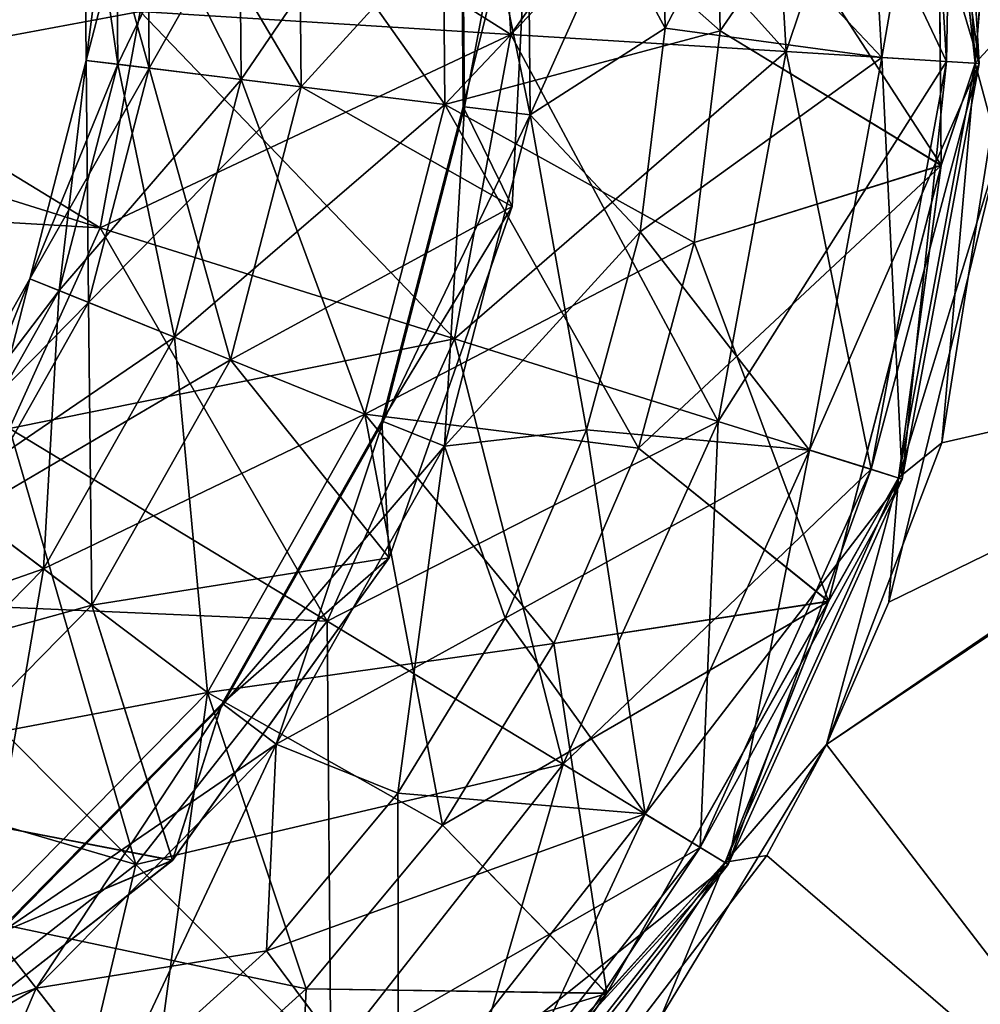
# Model space of a CAD drawing. Header units: millimetres. Extents: x -84 to 84, y -375 to 274.
# Tile 84 of 108: x 63.86 to 67.35, y 49.46 to 53.04. Entities that reach past the tile are written whole.
import ezdxf

# ---------------------------------------------------------------- set-up
doc = ezdxf.new("R2010")
doc.units = ezdxf.units.MM
doc.header["$LTSCALE"] = 148.96817
for name, color, linetype in [('106', 7, 'CONTINUOUS'), ('107', 7, 'CONTINUOUS'), ('108', 7, 'CONTINUOUS'), ('109', 7, 'CONTINUOUS'), ('110', 7, 'CONTINUOUS'), ('123', 7, 'CONTINUOUS'), ('124', 7, 'CONTINUOUS'), ('125', 7, 'CONTINUOUS'), ('126', 7, 'CONTINUOUS'), ('127', 7, 'CONTINUOUS'), ('82', 7, 'CONTINUOUS'), ('86', 7, 'CONTINUOUS')]:
    doc.layers.add(name, color=color, linetype=linetype)

msp = doc.modelspace()

# ---------------------------------------------------------------- linework, layer by layer
at = {"layer": '106', "color": 7, "linetype": 'CONTINUOUS', "true_color": 0xa2afbf}
for points in [[(67.1957, 54.1439, -3.7355), (67.2102, 52.5092, -3.7355), (66.3911, 53.7695, -4.1441), (67.1957, 54.1439, -3.7355)], [(66.3911, 53.7695, -4.1441), (67.2102, 52.5092, -3.7355), (66.4071, 52.9963, -4.1441), (66.3911, 53.7695, -4.1441)], [(66.4071, 52.9963, -4.1441), (67.2102, 52.5092, -3.7355), (66.3129, 52.2287, -4.1441), (66.4071, 52.9963, -4.1441)], [(67.2102, 52.5092, -3.7355), (66.8011, 50.9263, -3.7355), (66.3129, 52.2287, -4.1441), (67.2102, 52.5092, -3.7355)], [(66.3129, 52.2287, -4.1441), (66.8011, 50.9263, -3.7355), (66.1103, 51.4824, -4.1441), (66.3129, 52.2287, -4.1441)], [(66.1103, 51.4824, -4.1441), (66.8011, 50.9263, -3.7355), (65.8037, 50.7725, -4.1441), (66.1103, 51.4824, -4.1441)], [(66.8011, 50.9263, -3.7355), (65.9962, 49.5031, -3.7355), (65.8037, 50.7725, -4.1441), (66.8011, 50.9263, -3.7355)], [(65.8037, 50.7725, -4.1441), (65.9962, 49.5031, -3.7355), (65.3991, 50.1135, -4.1441), (65.8037, 50.7725, -4.1441)], [(65.3991, 50.1135, -4.1441), (65.9962, 49.5031, -3.7355), (64.9048, 49.5187, -4.1441), (65.3991, 50.1135, -4.1441)], [(64.9048, 49.5187, -4.1441), (64.8503, 48.3367, -3.7355), (64.331, 49.0004, -4.1441), (64.9048, 49.5187, -4.1441)], [(65.9962, 49.5031, -3.7355), (64.8503, 48.3367, -3.7355), (64.9048, 49.5187, -4.1441), (65.9962, 49.5031, -3.7355)]]:
    msp.add_3dface(points, dxfattribs=at)
at = {"layer": '107', "color": 7, "linetype": 'CONTINUOUS', "true_color": 0xa2afbf}
for points in [[(67.3331, 52.8794, -3.5608), (67.1957, 54.1439, -3.7355), (67.2427, 54.4078, -3.5608), (67.3331, 52.8794, -3.5608)], [(67.4201, 53.9549, -3.4293), (67.3331, 52.8794, -3.5608), (67.2427, 54.4078, -3.5608), (67.4201, 53.9549, -3.4293)], [(67.2102, 52.5092, -3.7355), (67.1957, 54.1439, -3.7355), (67.3331, 52.8794, -3.5608), (67.2102, 52.5092, -3.7355)], [(67.4201, 53.9549, -3.4293), (67.419, 52.56, -3.4273), (67.3331, 52.8794, -3.5608), (67.4201, 53.9549, -3.4293)], [(67.419, 52.56, -3.4273), (67.0551, 51.3737, -3.5608), (67.3331, 52.8794, -3.5608), (67.419, 52.56, -3.4273)], [(67.0551, 51.3737, -3.5608), (67.2102, 52.5092, -3.7355), (67.3331, 52.8794, -3.5608), (67.0551, 51.3737, -3.5608)], [(67.419, 52.56, -3.4273), (67.0199, 50.9223, -3.4242), (67.0551, 51.3737, -3.5608), (67.419, 52.56, -3.4273)], [(66.8011, 50.9263, -3.7355), (67.2102, 52.5092, -3.7355), (67.0551, 51.3737, -3.5608), (66.8011, 50.9263, -3.7355)], [(66.7935, 50.4064, -3.4232), (66.4249, 49.9784, -3.5608), (67.0551, 51.3737, -3.5608), (66.7935, 50.4064, -3.4232)], [(66.4249, 49.9784, -3.5608), (66.8011, 50.9263, -3.7355), (67.0551, 51.3737, -3.5608), (66.4249, 49.9784, -3.5608)], [(67.0199, 50.9223, -3.4242), (66.7935, 50.4064, -3.4232), (67.0551, 51.3737, -3.5608), (67.0199, 50.9223, -3.4242)], [(65.9962, 49.5031, -3.7355), (66.8011, 50.9263, -3.7355), (66.4249, 49.9784, -3.5608), (65.9962, 49.5031, -3.7355)], [(66.7935, 50.4064, -3.4232), (66.1914, 49.4165, -3.4211), (66.4249, 49.9784, -3.5608), (66.7935, 50.4064, -3.4232)], [(66.1914, 49.4165, -3.4211), (65.479, 48.7744, -3.5608), (66.4249, 49.9784, -3.5608), (66.1914, 49.4165, -3.4211)], [(65.479, 48.7744, -3.5608), (65.9962, 49.5031, -3.7355), (66.4249, 49.9784, -3.5608), (65.479, 48.7744, -3.5608)], [(64.8503, 48.3367, -3.7355), (65.9962, 49.5031, -3.7355), (65.479, 48.7744, -3.5608), (64.8503, 48.3367, -3.7355)]]:
    msp.add_3dface(points, dxfattribs=at)
at = {"layer": '108', "color": 7, "linetype": 'CONTINUOUS', "true_color": 0xa2afbf}
for points in [[(66.9947, 52.9003, -16.0597), (67.2566, 54.4103, -17.761), (66.9091, 54.3471, -16.0597), (66.9947, 52.9003, -16.0597)], [(67.3472, 52.8785, -17.761), (67.2566, 54.4103, -17.761), (66.9947, 52.9003, -16.0597), (67.3472, 52.8785, -17.761)], [(67.3472, 52.8785, -17.761), (67.1395, 54.389, -19.4944), (67.2566, 54.4103, -17.761), (67.3472, 52.8785, -17.761)], [(67.2284, 52.8859, -19.4944), (66.5667, 54.2849, -21.1315), (67.1395, 54.389, -19.4944), (67.2284, 52.8859, -19.4944)], [(67.2284, 52.8859, -19.4944), (67.1395, 54.389, -19.4944), (67.3472, 52.8785, -17.761), (67.2284, 52.8859, -19.4944)], [(66.2074, 53.0065, -14.5268), (66.9091, 54.3471, -16.0597), (66.192, 53.7511, -14.5268), (66.2074, 53.0065, -14.5268)], [(66.9947, 52.9003, -16.0597), (66.9091, 54.3471, -16.0597), (66.2074, 53.0065, -14.5268), (66.9947, 52.9003, -16.0597)], [(66.6473, 52.9218, -21.1315), (65.5805, 54.1055, -22.5508), (66.5667, 54.2849, -21.1315), (66.6473, 52.9218, -21.1315)], [(66.6473, 52.9218, -21.1315), (66.5667, 54.2849, -21.1315), (67.2284, 52.8859, -19.4944), (66.6473, 52.9218, -21.1315)], [(65.6469, 52.9837, -22.5508), (64.2542, 53.8643, -23.647), (65.5805, 54.1055, -22.5508), (65.6469, 52.9837, -22.5508)], [(65.6469, 52.9837, -22.5508), (65.5805, 54.1055, -22.5508), (66.6473, 52.9218, -21.1315), (65.6469, 52.9837, -22.5508)], [(64.3013, 53.0669, -23.647), (64.2542, 53.8643, -23.647), (65.6469, 52.9837, -22.5508), (64.3013, 53.0669, -23.647)], [(62.6352, 52.7576, -24.3389), (62.7105, 53.1652, -24.3389), (64.1563, 52.2813, -23.647), (62.6352, 52.7576, -24.3389)], [(64.1563, 52.2813, -23.647), (62.7105, 53.1652, -24.3389), (64.3013, 53.0669, -23.647), (64.1563, 52.2813, -23.647)], [(64.1563, 52.2813, -23.647), (64.3013, 53.0669, -23.647), (65.4428, 51.8785, -22.5508), (64.1563, 52.2813, -23.647)], [(65.4428, 51.8785, -22.5508), (64.3013, 53.0669, -23.647), (65.6469, 52.9837, -22.5508), (65.4428, 51.8785, -22.5508)], [(66.1166, 52.2672, -14.5268), (66.9947, 52.9003, -16.0597), (66.2074, 53.0065, -14.5268), (66.1166, 52.2672, -14.5268)], [(65.4428, 51.8785, -22.5508), (65.6469, 52.9837, -22.5508), (66.3994, 51.5791, -21.1315), (65.4428, 51.8785, -22.5508)], [(66.3994, 51.5791, -21.1315), (65.6469, 52.9837, -22.5508), (66.6473, 52.9218, -21.1315), (66.3994, 51.5791, -21.1315)], [(66.7315, 51.4751, -16.0597), (66.9947, 52.9003, -16.0597), (66.1166, 52.2672, -14.5268), (66.7315, 51.4751, -16.0597)], [(66.3994, 51.5791, -21.1315), (66.6473, 52.9218, -21.1315), (66.955, 51.4051, -19.4944), (66.3994, 51.5791, -21.1315)], [(66.955, 51.4051, -19.4944), (66.6473, 52.9218, -21.1315), (67.2284, 52.8859, -19.4944), (66.955, 51.4051, -19.4944)], [(66.7315, 51.4751, -16.0597), (67.3472, 52.8785, -17.761), (66.9947, 52.9003, -16.0597), (66.7315, 51.4751, -16.0597)], [(67.0685, 51.3695, -17.761), (67.3472, 52.8785, -17.761), (66.7315, 51.4751, -16.0597), (67.0685, 51.3695, -17.761)], [(66.955, 51.4051, -19.4944), (67.2284, 52.8859, -19.4944), (67.0685, 51.3695, -17.761), (66.955, 51.4051, -19.4944)], [(67.0685, 51.3695, -17.761), (67.2284, 52.8859, -19.4944), (67.3472, 52.8785, -17.761), (67.0685, 51.3695, -17.761)], [(63.8275, 51.5533, -23.647), (62.6352, 52.7576, -24.3389), (64.1563, 52.2813, -23.647), (63.8275, 51.5533, -23.647)], [(63.8275, 51.5533, -23.647), (64.1563, 52.2813, -23.647), (64.9802, 50.8544, -22.5508), (63.8275, 51.5533, -23.647)], [(64.9802, 50.8544, -22.5508), (64.1563, 52.2813, -23.647), (65.4428, 51.8785, -22.5508), (64.9802, 50.8544, -22.5508)], [(65.9215, 51.5484, -14.5268), (66.7315, 51.4751, -16.0597), (66.1166, 52.2672, -14.5268), (65.9215, 51.5484, -14.5268)], [(64.9802, 50.8544, -22.5508), (65.4428, 51.8785, -22.5508), (65.8373, 50.3347, -21.1315), (64.9802, 50.8544, -22.5508)], [(65.8373, 50.3347, -21.1315), (65.4428, 51.8785, -22.5508), (66.3994, 51.5791, -21.1315), (65.8373, 50.3347, -21.1315)], [(65.8373, 50.3347, -21.1315), (66.3994, 51.5791, -21.1315), (66.3352, 50.0328, -19.4944), (65.8373, 50.3347, -21.1315)], [(66.3352, 50.0328, -19.4944), (66.3994, 51.5791, -21.1315), (66.955, 51.4051, -19.4944), (66.3352, 50.0328, -19.4944)], [(63.334, 50.9252, -23.647), (63.8275, 51.5533, -23.647), (64.286, 49.9707, -22.5508), (63.334, 50.9252, -23.647)], [(64.286, 49.9707, -22.5508), (63.8275, 51.5533, -23.647), (64.9802, 50.8544, -22.5508), (64.286, 49.9707, -22.5508)], [(65.6262, 50.8647, -14.5268), (66.7315, 51.4751, -16.0597), (65.9215, 51.5484, -14.5268), (65.6262, 50.8647, -14.5268)], [(66.1349, 50.1542, -16.0597), (66.7315, 51.4751, -16.0597), (65.6262, 50.8647, -14.5268), (66.1349, 50.1542, -16.0597)], [(66.1349, 50.1542, -16.0597), (67.0685, 51.3695, -17.761), (66.7315, 51.4751, -16.0597), (66.1349, 50.1542, -16.0597)], [(66.3352, 50.0328, -19.4944), (66.955, 51.4051, -19.4944), (66.4369, 49.9711, -17.761), (66.3352, 50.0328, -19.4944)], [(66.4369, 49.9711, -17.761), (66.955, 51.4051, -19.4944), (67.0685, 51.3695, -17.761), (66.4369, 49.9711, -17.761)], [(66.4369, 49.9711, -17.761), (67.0685, 51.3695, -17.761), (66.1349, 50.1542, -16.0597), (66.4369, 49.9711, -17.761)], [(63.4004, 49.2788, -22.5508), (63.334, 50.9252, -23.647), (64.286, 49.9707, -22.5508), (63.4004, 49.2788, -22.5508)], [(65.2365, 50.23, -14.5268), (66.1349, 50.1542, -16.0597), (65.6262, 50.8647, -14.5268), (65.2365, 50.23, -14.5268)], [(64.286, 49.9707, -22.5508), (64.9802, 50.8544, -22.5508), (64.9938, 49.2609, -21.1315), (64.286, 49.9707, -22.5508)], [(64.9938, 49.2609, -21.1315), (64.9802, 50.8544, -22.5508), (65.8373, 50.3347, -21.1315), (64.9938, 49.2609, -21.1315)], [(64.9938, 49.2609, -21.1315), (65.8373, 50.3347, -21.1315), (65.4049, 48.8487, -19.4944), (64.9938, 49.2609, -21.1315)], [(65.4049, 48.8487, -19.4944), (65.8373, 50.3347, -21.1315), (66.3352, 50.0328, -19.4944), (65.4049, 48.8487, -19.4944)], [(64.7605, 49.6572, -14.5268), (66.1349, 50.1542, -16.0597), (65.2365, 50.23, -14.5268), (64.7605, 49.6572, -14.5268)], [(65.2395, 49.0145, -16.0597), (66.1349, 50.1542, -16.0597), (64.7605, 49.6572, -14.5268), (65.2395, 49.0145, -16.0597)], [(65.2395, 49.0145, -16.0597), (66.4369, 49.9711, -17.761), (66.1349, 50.1542, -16.0597), (65.2395, 49.0145, -16.0597)], [(65.4049, 48.8487, -19.4944), (66.3352, 50.0328, -19.4944), (65.4889, 48.7644, -17.761), (65.4049, 48.8487, -19.4944)], [(65.4889, 48.7644, -17.761), (66.3352, 50.0328, -19.4944), (66.4369, 49.9711, -17.761), (65.4889, 48.7644, -17.761)], [(63.4004, 49.2788, -22.5508), (64.286, 49.9707, -22.5508), (63.9178, 48.4203, -21.1315), (63.4004, 49.2788, -22.5508)], [(63.9178, 48.4203, -21.1315), (64.286, 49.9707, -22.5508), (64.9938, 49.2609, -21.1315), (63.9178, 48.4203, -21.1315)], [(65.4889, 48.7644, -17.761), (66.4369, 49.9711, -17.761), (65.2395, 49.0145, -16.0597), (65.4889, 48.7644, -17.761)], [(64.2078, 49.158, -14.5268), (65.2395, 49.0145, -16.0597), (64.7605, 49.6572, -14.5268), (64.2078, 49.158, -14.5268)]]:
    msp.add_3dface(points, dxfattribs=at)
at = {"layer": '109', "color": 7, "linetype": 'CONTINUOUS', "true_color": 0xa2afbf}
for points in [[(65.4641, 53.8996, -11.7468), (65.4744, 52.7213, -11.7468), (65.4684, 53.9002, -12.7232), (65.4641, 53.8996, -11.7468)], [(65.4641, 53.8996, -11.7468), (65.72, 53.7078, -10.7994), (65.4744, 52.7213, -11.7468), (65.4641, 53.8996, -11.7468)], [(65.4684, 53.9002, -12.7232), (65.4787, 52.7207, -12.7232), (65.7067, 53.9337, -13.6694), (65.4684, 53.9002, -12.7232)], [(65.4684, 53.9002, -12.7232), (65.4744, 52.7213, -11.7468), (65.4787, 52.7207, -12.7232), (65.4684, 53.9002, -12.7232)], [(65.7067, 53.9337, -13.6694), (65.4787, 52.7207, -12.7232), (65.7175, 52.6914, -13.6694), (65.7067, 53.9337, -13.6694)], [(66.192, 53.7511, -14.5268), (65.7067, 53.9337, -13.6694), (65.7175, 52.6914, -13.6694), (66.192, 53.7511, -14.5268)], [(66.2074, 53.0065, -14.5268), (66.192, 53.7511, -14.5268), (65.7175, 52.6914, -13.6694), (66.2074, 53.0065, -14.5268)], [(65.72, 53.7078, -10.7994), (65.6516, 52.3588, -10.7994), (65.4744, 52.7213, -11.7468), (65.72, 53.7078, -10.7994)], [(66.1166, 52.2672, -14.5268), (66.2074, 53.0065, -14.5268), (65.7175, 52.6914, -13.6694), (66.1166, 52.2672, -14.5268)], [(65.4744, 52.7213, -11.7468), (65.6516, 52.3588, -10.7994), (65.1794, 51.5804, -11.7468), (65.4744, 52.7213, -11.7468)], [(65.4744, 52.7213, -11.7468), (65.1794, 51.5804, -11.7468), (65.4787, 52.7207, -12.7232), (65.4744, 52.7213, -11.7468)], [(65.4787, 52.7207, -12.7232), (65.1794, 51.5804, -11.7468), (65.1833, 51.5788, -12.7232), (65.4787, 52.7207, -12.7232)], [(65.4787, 52.7207, -12.7232), (65.1833, 51.5788, -12.7232), (65.7175, 52.6914, -13.6694), (65.4787, 52.7207, -12.7232)], [(65.7175, 52.6914, -13.6694), (65.1833, 51.5788, -12.7232), (65.4065, 51.4886, -13.6694), (65.7175, 52.6914, -13.6694)], [(66.1166, 52.2672, -14.5268), (65.7175, 52.6914, -13.6694), (65.4065, 51.4886, -13.6694), (66.1166, 52.2672, -14.5268)], [(65.6516, 52.3588, -10.7994), (65.2059, 51.0838, -10.7994), (65.1794, 51.5804, -11.7468), (65.6516, 52.3588, -10.7994)], [(65.9215, 51.5484, -14.5268), (66.1166, 52.2672, -14.5268), (65.4065, 51.4886, -13.6694), (65.9215, 51.5484, -14.5268)], [(65.1794, 51.5804, -11.7468), (65.2059, 51.0838, -10.7994), (64.5991, 50.5548, -11.7468), (65.1794, 51.5804, -11.7468)], [(65.1794, 51.5804, -11.7468), (64.5991, 50.5548, -11.7468), (65.1833, 51.5788, -12.7232), (65.1794, 51.5804, -11.7468)], [(65.1833, 51.5788, -12.7232), (64.5991, 50.5548, -11.7468), (64.6025, 50.5522, -12.7232), (65.1833, 51.5788, -12.7232)], [(65.1833, 51.5788, -12.7232), (64.6025, 50.5522, -12.7232), (65.4065, 51.4886, -13.6694), (65.1833, 51.5788, -12.7232)], [(65.6262, 50.8647, -14.5268), (65.9215, 51.5484, -14.5268), (65.4065, 51.4886, -13.6694), (65.6262, 50.8647, -14.5268)], [(65.4065, 51.4886, -13.6694), (64.6025, 50.5522, -12.7232), (64.7947, 50.4074, -13.6694), (65.4065, 51.4886, -13.6694)], [(65.6262, 50.8647, -14.5268), (65.4065, 51.4886, -13.6694), (64.7947, 50.4074, -13.6694), (65.6262, 50.8647, -14.5268)], [(65.2059, 51.0838, -10.7994), (64.419, 49.9859, -10.7994), (64.5991, 50.5548, -11.7468), (65.2059, 51.0838, -10.7994)], [(65.2365, 50.23, -14.5268), (65.6262, 50.8647, -14.5268), (64.7947, 50.4074, -13.6694), (65.2365, 50.23, -14.5268)], [(64.5991, 50.5548, -11.7468), (64.419, 49.9859, -10.7994), (63.7732, 49.7143, -11.7468), (64.5991, 50.5548, -11.7468)], [(64.5991, 50.5548, -11.7468), (63.7732, 49.7143, -11.7468), (64.6025, 50.5522, -12.7232), (64.5991, 50.5548, -11.7468)], [(64.6025, 50.5522, -12.7232), (63.7732, 49.7143, -11.7468), (63.7758, 49.7109, -12.7232), (64.6025, 50.5522, -12.7232)], [(64.6025, 50.5522, -12.7232), (63.7758, 49.7109, -12.7232), (64.7947, 50.4074, -13.6694), (64.6025, 50.5522, -12.7232)], [(64.7947, 50.4074, -13.6694), (63.7758, 49.7109, -12.7232), (63.924, 49.5213, -13.6694), (64.7947, 50.4074, -13.6694)], [(64.7605, 49.6572, -14.5268), (64.7947, 50.4074, -13.6694), (63.924, 49.5213, -13.6694), (64.7605, 49.6572, -14.5268)], [(64.7605, 49.6572, -14.5268), (65.2365, 50.23, -14.5268), (64.7947, 50.4074, -13.6694), (64.7605, 49.6572, -14.5268)], [(64.419, 49.9859, -10.7994), (63.3546, 49.154, -10.7994), (63.7732, 49.7143, -11.7468), (64.419, 49.9859, -10.7994)], [(63.7758, 49.7109, -12.7232), (62.7595, 49.1123, -12.7232), (63.924, 49.5213, -13.6694), (63.7758, 49.7109, -12.7232)], [(64.2078, 49.158, -14.5268), (64.7605, 49.6572, -14.5268), (63.924, 49.5213, -13.6694), (64.2078, 49.158, -14.5268)], [(63.924, 49.5213, -13.6694), (62.7595, 49.1123, -12.7232), (62.8535, 48.8907, -13.6694), (63.924, 49.5213, -13.6694)], [(64.2078, 49.158, -14.5268), (63.924, 49.5213, -13.6694), (62.8535, 48.8907, -13.6694), (64.2078, 49.158, -14.5268)]]:
    msp.add_3dface(points, dxfattribs=at)
at = {"layer": '110', "color": 7, "linetype": 'CONTINUOUS', "true_color": 0xa2afbf}
for points in [[(65.4082, 52.7294, -4.7643), (64.6595, 53.7865, -5.6458), (65.3981, 53.8903, -4.7643), (65.4082, 52.7294, -4.7643)], [(66.3911, 53.7695, -4.1441), (66.4071, 52.9963, -4.1441), (65.3981, 53.8903, -4.7643), (66.3911, 53.7695, -4.1441)], [(66.4071, 52.9963, -4.1441), (65.4082, 52.7294, -4.7643), (65.3981, 53.8903, -4.7643), (66.4071, 52.9963, -4.1441)], [(64.3344, 52.8612, -8.9892), (64.8769, 53.8171, -10.0014), (64.3267, 53.7397, -8.9892), (64.3344, 52.8612, -8.9892)], [(64.8858, 52.7935, -10.0014), (64.8769, 53.8171, -10.0014), (64.3344, 52.8612, -8.9892), (64.8858, 52.7935, -10.0014)], [(64.8858, 52.7935, -10.0014), (65.72, 53.7078, -10.7994), (64.8769, 53.8171, -10.0014), (64.8858, 52.7935, -10.0014)], [(64.6679, 52.8203, -5.6458), (64.2129, 53.7237, -6.7088), (64.6595, 53.7865, -5.6458), (64.6679, 52.8203, -5.6458)], [(64.6679, 52.8203, -5.6458), (64.6595, 53.7865, -5.6458), (65.4082, 52.7294, -4.7643), (64.6679, 52.8203, -5.6458)], [(64.1057, 52.8893, -7.8577), (64.3267, 53.7397, -8.9892), (64.0985, 53.7077, -7.8577), (64.1057, 52.8893, -7.8577)], [(64.2203, 52.8752, -6.7088), (64.0985, 53.7077, -7.8577), (64.2129, 53.7237, -6.7088), (64.2203, 52.8752, -6.7088)], [(64.3344, 52.8612, -8.9892), (64.3267, 53.7397, -8.9892), (64.1057, 52.8893, -7.8577), (64.3344, 52.8612, -8.9892)], [(64.2203, 52.8752, -6.7088), (64.2129, 53.7237, -6.7088), (64.6679, 52.8203, -5.6458), (64.2203, 52.8752, -6.7088)], [(64.1057, 52.8893, -7.8577), (64.0985, 53.7077, -7.8577), (64.2203, 52.8752, -6.7088), (64.1057, 52.8893, -7.8577)], [(65.6516, 52.3588, -10.7994), (65.72, 53.7078, -10.7994), (64.8858, 52.7935, -10.0014), (65.6516, 52.3588, -10.7994)], [(66.4071, 52.9963, -4.1441), (66.3129, 52.2287, -4.1441), (65.4082, 52.7294, -4.7643), (66.4071, 52.9963, -4.1441)], [(63.9008, 52.097, -7.8577), (64.3344, 52.8612, -8.9892), (64.1057, 52.8893, -7.8577), (63.9008, 52.097, -7.8577)], [(63.9008, 52.097, -7.8577), (64.1057, 52.8893, -7.8577), (64.0078, 52.0537, -6.7088), (63.9008, 52.097, -7.8577)], [(64.0078, 52.0537, -6.7088), (64.1057, 52.8893, -7.8577), (64.2203, 52.8752, -6.7088), (64.0078, 52.0537, -6.7088)], [(64.0078, 52.0537, -6.7088), (64.2203, 52.8752, -6.7088), (64.426, 51.8848, -5.6458), (64.0078, 52.0537, -6.7088)], [(64.426, 51.8848, -5.6458), (64.2203, 52.8752, -6.7088), (64.6679, 52.8203, -5.6458), (64.426, 51.8848, -5.6458)], [(64.1144, 52.0107, -8.9892), (64.3344, 52.8612, -8.9892), (63.9008, 52.097, -7.8577), (64.1144, 52.0107, -8.9892)], [(64.1144, 52.0107, -8.9892), (64.8858, 52.7935, -10.0014), (64.3344, 52.8612, -8.9892), (64.1144, 52.0107, -8.9892)], [(64.6295, 51.8026, -10.0014), (64.8858, 52.7935, -10.0014), (64.1144, 52.0107, -8.9892), (64.6295, 51.8026, -10.0014)], [(64.426, 51.8848, -5.6458), (64.6679, 52.8203, -5.6458), (65.1176, 51.6054, -4.7643), (64.426, 51.8848, -5.6458)], [(64.6295, 51.8026, -10.0014), (65.6516, 52.3588, -10.7994), (64.8858, 52.7935, -10.0014), (64.6295, 51.8026, -10.0014)], [(65.1176, 51.6054, -4.7643), (64.6679, 52.8203, -5.6458), (65.4082, 52.7294, -4.7643), (65.1176, 51.6054, -4.7643)], [(66.1103, 51.4824, -4.1441), (65.1176, 51.6054, -4.7643), (65.4082, 52.7294, -4.7643), (66.1103, 51.4824, -4.1441)], [(66.3129, 52.2287, -4.1441), (66.1103, 51.4824, -4.1441), (65.4082, 52.7294, -4.7643), (66.3129, 52.2287, -4.1441)], [(65.2059, 51.0838, -10.7994), (65.6516, 52.3588, -10.7994), (64.6295, 51.8026, -10.0014), (65.2059, 51.0838, -10.7994)], [(63.4978, 51.3847, -7.8577), (64.1144, 52.0107, -8.9892), (63.9008, 52.097, -7.8577), (63.4978, 51.3847, -7.8577)], [(63.4978, 51.3847, -7.8577), (63.9008, 52.097, -7.8577), (63.59, 51.3152, -6.7088), (63.4978, 51.3847, -7.8577)], [(63.59, 51.3152, -6.7088), (63.9008, 52.097, -7.8577), (64.0078, 52.0537, -6.7088), (63.59, 51.3152, -6.7088)], [(63.59, 51.3152, -6.7088), (64.0078, 52.0537, -6.7088), (63.9502, 51.0438, -5.6458), (63.59, 51.3152, -6.7088)], [(63.9502, 51.0438, -5.6458), (64.0078, 52.0537, -6.7088), (64.426, 51.8848, -5.6458), (63.9502, 51.0438, -5.6458)], [(63.6818, 51.246, -8.9892), (64.1144, 52.0107, -8.9892), (63.4978, 51.3847, -7.8577), (63.6818, 51.246, -8.9892)], [(63.6818, 51.246, -8.9892), (64.6295, 51.8026, -10.0014), (64.1144, 52.0107, -8.9892), (63.6818, 51.246, -8.9892)], [(63.9502, 51.0438, -5.6458), (64.426, 51.8848, -5.6458), (64.5459, 50.5949, -4.7643), (63.9502, 51.0438, -5.6458)], [(64.5459, 50.5949, -4.7643), (64.426, 51.8848, -5.6458), (65.1176, 51.6054, -4.7643), (64.5459, 50.5949, -4.7643)], [(64.1255, 50.9117, -10.0014), (64.6295, 51.8026, -10.0014), (63.6818, 51.246, -8.9892), (64.1255, 50.9117, -10.0014)], [(64.1255, 50.9117, -10.0014), (65.2059, 51.0838, -10.7994), (64.6295, 51.8026, -10.0014), (64.1255, 50.9117, -10.0014)], [(65.3991, 50.1135, -4.1441), (64.5459, 50.5949, -4.7643), (65.1176, 51.6054, -4.7643), (65.3991, 50.1135, -4.1441)], [(66.1103, 51.4824, -4.1441), (65.8037, 50.7725, -4.1441), (65.1176, 51.6054, -4.7643), (66.1103, 51.4824, -4.1441)], [(65.8037, 50.7725, -4.1441), (65.3991, 50.1135, -4.1441), (65.1176, 51.6054, -4.7643), (65.8037, 50.7725, -4.1441)], [(63.2729, 50.3546, -5.6458), (63.59, 51.3152, -6.7088), (63.9502, 51.0438, -5.6458), (63.2729, 50.3546, -5.6458)], [(63.066, 50.6194, -8.9892), (64.1255, 50.9117, -10.0014), (63.6818, 51.246, -8.9892), (63.066, 50.6194, -8.9892)], [(64.419, 49.9859, -10.7994), (65.2059, 51.0838, -10.7994), (64.1255, 50.9117, -10.0014), (64.419, 49.9859, -10.7994)], [(63.2729, 50.3546, -5.6458), (63.9502, 51.0438, -5.6458), (63.7321, 49.7668, -4.7643), (63.2729, 50.3546, -5.6458)], [(63.7321, 49.7668, -4.7643), (63.9502, 51.0438, -5.6458), (64.5459, 50.5949, -4.7643), (63.7321, 49.7668, -4.7643)], [(63.4081, 50.1816, -10.0014), (64.1255, 50.9117, -10.0014), (63.066, 50.6194, -8.9892), (63.4081, 50.1816, -10.0014)], [(63.4081, 50.1816, -10.0014), (64.419, 49.9859, -10.7994), (64.1255, 50.9117, -10.0014), (63.4081, 50.1816, -10.0014)], [(64.331, 49.0004, -4.1441), (63.7321, 49.7668, -4.7643), (64.5459, 50.5949, -4.7643), (64.331, 49.0004, -4.1441)], [(64.9048, 49.5187, -4.1441), (64.331, 49.0004, -4.1441), (64.5459, 50.5949, -4.7643), (64.9048, 49.5187, -4.1441)], [(65.3991, 50.1135, -4.1441), (64.9048, 49.5187, -4.1441), (64.5459, 50.5949, -4.7643), (65.3991, 50.1135, -4.1441)], [(63.3546, 49.154, -10.7994), (64.419, 49.9859, -10.7994), (63.4081, 50.1816, -10.0014), (63.3546, 49.154, -10.7994)], [(64.331, 49.0004, -4.1441), (63.6892, 48.5689, -4.1441), (63.7321, 49.7668, -4.7643), (64.331, 49.0004, -4.1441)]]:
    msp.add_3dface(points, dxfattribs=at)
at = {"layer": '123', "color": 7, "linetype": 'CONTINUOUS', "true_color": 0xa2afbf}
for points in [[(66.4071, 52.9963, 22.9941), (67.1958, 54.143, 22.5855), (66.3911, 53.7695, 22.9941), (66.4071, 52.9963, 22.9941)], [(67.2101, 52.5081, 22.5855), (67.1958, 54.143, 22.5855), (66.4071, 52.9963, 22.9941), (67.2101, 52.5081, 22.5855)], [(66.3129, 52.2287, 22.9941), (67.2101, 52.5081, 22.5855), (66.4071, 52.9963, 22.9941), (66.3129, 52.2287, 22.9941)], [(66.8007, 50.9253, 22.5855), (67.2101, 52.5081, 22.5855), (66.1103, 51.4824, 22.9941), (66.8007, 50.9253, 22.5855)], [(66.1103, 51.4824, 22.9941), (67.2101, 52.5081, 22.5855), (66.3129, 52.2287, 22.9941), (66.1103, 51.4824, 22.9941)], [(65.8037, 50.7725, 22.9941), (66.8007, 50.9253, 22.5855), (66.1103, 51.4824, 22.9941), (65.8037, 50.7725, 22.9941)], [(65.9957, 49.5024, 22.5855), (66.8007, 50.9253, 22.5855), (65.3991, 50.1135, 22.9941), (65.9957, 49.5024, 22.5855)], [(65.3991, 50.1135, 22.9941), (66.8007, 50.9253, 22.5855), (65.8037, 50.7725, 22.9941), (65.3991, 50.1135, 22.9941)], [(64.9048, 49.5187, 22.9941), (65.9957, 49.5024, 22.5855), (65.3991, 50.1135, 22.9941), (64.9048, 49.5187, 22.9941)], [(64.331, 49.0004, 22.9941), (65.9957, 49.5024, 22.5855), (64.9048, 49.5187, 22.9941), (64.331, 49.0004, 22.9941)], [(64.8498, 48.3363, 22.5855), (65.9957, 49.5024, 22.5855), (64.331, 49.0004, 22.9941), (64.8498, 48.3363, 22.5855)]]:
    msp.add_3dface(points, dxfattribs=at)
at = {"layer": '124', "color": 7, "linetype": 'CONTINUOUS', "true_color": 0xa2afbf}
for points in [[(67.1958, 54.143, 22.5855), (67.3331, 52.8794, 22.4108), (67.2427, 54.4078, 22.4108), (67.1958, 54.143, 22.5855)], [(67.3331, 52.8794, 22.4108), (67.418, 53.9737, 22.2794), (67.2427, 54.4078, 22.4108), (67.3331, 52.8794, 22.4108)], [(67.1958, 54.143, 22.5855), (67.2101, 52.5081, 22.5855), (67.3331, 52.8794, 22.4108), (67.1958, 54.143, 22.5855)], [(67.4521, 53.0075, 22.278), (67.418, 53.9737, 22.2794), (67.3331, 52.8794, 22.4108), (67.4521, 53.0075, 22.278)], [(67.2124, 51.5011, 22.2758), (67.4521, 53.0075, 22.278), (67.3331, 52.8794, 22.4108), (67.2124, 51.5011, 22.2758)], [(67.0551, 51.3737, 22.4108), (67.2124, 51.5011, 22.2758), (67.3331, 52.8794, 22.4108), (67.0551, 51.3737, 22.4108)], [(67.2101, 52.5081, 22.5855), (67.0551, 51.3737, 22.4108), (67.3331, 52.8794, 22.4108), (67.2101, 52.5081, 22.5855)], [(67.2101, 52.5081, 22.5855), (66.8007, 50.9253, 22.5855), (67.0551, 51.3737, 22.4108), (67.2101, 52.5081, 22.5855)], [(66.7932, 50.4057, 22.2732), (67.2124, 51.5011, 22.2758), (67.0551, 51.3737, 22.4108), (66.7932, 50.4057, 22.2732)], [(66.4249, 49.9784, 22.4108), (66.7932, 50.4057, 22.2732), (67.0551, 51.3737, 22.4108), (66.4249, 49.9784, 22.4108)], [(66.8007, 50.9253, 22.5855), (66.4249, 49.9784, 22.4108), (67.0551, 51.3737, 22.4108), (66.8007, 50.9253, 22.5855)], [(66.8007, 50.9253, 22.5855), (65.9957, 49.5024, 22.5855), (66.4249, 49.9784, 22.4108), (66.8007, 50.9253, 22.5855)], [(66.5765, 50.0026, 22.2726), (66.7932, 50.4057, 22.2732), (66.4249, 49.9784, 22.4108), (66.5765, 50.0026, 22.2726)], [(65.479, 48.7744, 22.4108), (65.5846, 48.7088, 22.2697), (66.4249, 49.9784, 22.4108), (65.479, 48.7744, 22.4108)], [(65.9957, 49.5024, 22.5855), (65.479, 48.7744, 22.4108), (66.4249, 49.9784, 22.4108), (65.9957, 49.5024, 22.5855)], [(65.5846, 48.7088, 22.2697), (66.5765, 50.0026, 22.2726), (66.4249, 49.9784, 22.4108), (65.5846, 48.7088, 22.2697)], [(65.9957, 49.5024, 22.5855), (64.8498, 48.3363, 22.5855), (65.479, 48.7744, 22.4108), (65.9957, 49.5024, 22.5855)]]:
    msp.add_3dface(points, dxfattribs=at)
at = {"layer": '125', "color": 7, "linetype": 'CONTINUOUS', "true_color": 0xa2afbf}
for points in [[(67.2566, 54.4103, 36.611), (67.3472, 52.8785, 36.611), (66.9091, 54.3471, 34.9097), (67.2566, 54.4103, 36.611)], [(67.1395, 54.389, 38.3444), (67.2284, 52.8859, 38.3444), (67.2566, 54.4103, 36.611), (67.1395, 54.389, 38.3444)], [(67.2566, 54.4103, 36.611), (67.2284, 52.8859, 38.3444), (67.3472, 52.8785, 36.611), (67.2566, 54.4103, 36.611)], [(66.5667, 54.2849, 39.9815), (66.6473, 52.9218, 39.9815), (67.1395, 54.389, 38.3444), (66.5667, 54.2849, 39.9815)], [(67.1395, 54.389, 38.3444), (66.6473, 52.9218, 39.9815), (67.2284, 52.8859, 38.3444), (67.1395, 54.389, 38.3444)], [(66.9091, 54.3471, 34.9097), (66.9947, 52.9003, 34.9097), (66.192, 53.7511, 33.3768), (66.9091, 54.3471, 34.9097)], [(66.9091, 54.3471, 34.9097), (67.3472, 52.8785, 36.611), (66.9947, 52.9003, 34.9097), (66.9091, 54.3471, 34.9097)], [(65.5805, 54.1055, 41.4008), (65.6469, 52.9837, 41.4008), (66.5667, 54.2849, 39.9815), (65.5805, 54.1055, 41.4008)], [(66.5667, 54.2849, 39.9815), (65.6469, 52.9837, 41.4008), (66.6473, 52.9218, 39.9815), (66.5667, 54.2849, 39.9815)], [(65.5805, 54.1055, 41.4008), (64.3013, 53.0669, 42.497), (65.6469, 52.9837, 41.4008), (65.5805, 54.1055, 41.4008)], [(66.192, 53.7511, 33.3768), (66.9947, 52.9003, 34.9097), (66.2074, 53.0065, 33.3768), (66.192, 53.7511, 33.3768)], [(62.7105, 53.1652, 43.1889), (62.6352, 52.7576, 43.1889), (64.3013, 53.0669, 42.497), (62.7105, 53.1652, 43.1889)], [(64.3013, 53.0669, 42.497), (62.6352, 52.7576, 43.1889), (64.1563, 52.2813, 42.497), (64.3013, 53.0669, 42.497)], [(64.3013, 53.0669, 42.497), (64.1563, 52.2813, 42.497), (65.6469, 52.9837, 41.4008), (64.3013, 53.0669, 42.497)], [(66.2074, 53.0065, 33.3768), (66.9947, 52.9003, 34.9097), (66.1166, 52.2672, 33.3768), (66.2074, 53.0065, 33.3768)], [(65.6469, 52.9837, 41.4008), (64.1563, 52.2813, 42.497), (65.4428, 51.8785, 41.4008), (65.6469, 52.9837, 41.4008)], [(65.6469, 52.9837, 41.4008), (65.4428, 51.8785, 41.4008), (66.6473, 52.9218, 39.9815), (65.6469, 52.9837, 41.4008)], [(66.6473, 52.9218, 39.9815), (65.4428, 51.8785, 41.4008), (66.3994, 51.5791, 39.9815), (66.6473, 52.9218, 39.9815)], [(66.9947, 52.9003, 34.9097), (66.7315, 51.4751, 34.9097), (66.1166, 52.2672, 33.3768), (66.9947, 52.9003, 34.9097)], [(66.6473, 52.9218, 39.9815), (66.3994, 51.5791, 39.9815), (67.2284, 52.8859, 38.3444), (66.6473, 52.9218, 39.9815)], [(66.9947, 52.9003, 34.9097), (67.0685, 51.3695, 36.611), (66.7315, 51.4751, 34.9097), (66.9947, 52.9003, 34.9097)], [(67.3472, 52.8785, 36.611), (67.0685, 51.3695, 36.611), (66.9947, 52.9003, 34.9097), (67.3472, 52.8785, 36.611)], [(67.2284, 52.8859, 38.3444), (66.3994, 51.5791, 39.9815), (66.955, 51.4051, 38.3444), (67.2284, 52.8859, 38.3444)], [(67.2284, 52.8859, 38.3444), (66.955, 51.4051, 38.3444), (67.3472, 52.8785, 36.611), (67.2284, 52.8859, 38.3444)], [(67.3472, 52.8785, 36.611), (66.955, 51.4051, 38.3444), (67.0685, 51.3695, 36.611), (67.3472, 52.8785, 36.611)], [(62.6352, 52.7576, 43.1889), (62.4646, 52.3797, 43.1889), (64.1563, 52.2813, 42.497), (62.6352, 52.7576, 43.1889)], [(64.1563, 52.2813, 42.497), (62.4646, 52.3797, 43.1889), (63.8275, 51.5533, 42.497), (64.1563, 52.2813, 42.497)], [(64.1563, 52.2813, 42.497), (63.8275, 51.5533, 42.497), (65.4428, 51.8785, 41.4008), (64.1563, 52.2813, 42.497)], [(66.1166, 52.2672, 33.3768), (66.7315, 51.4751, 34.9097), (65.9215, 51.5484, 33.3768), (66.1166, 52.2672, 33.3768)], [(65.4428, 51.8785, 41.4008), (63.8275, 51.5533, 42.497), (64.9802, 50.8544, 41.4008), (65.4428, 51.8785, 41.4008)], [(65.4428, 51.8785, 41.4008), (64.9802, 50.8544, 41.4008), (66.3994, 51.5791, 39.9815), (65.4428, 51.8785, 41.4008)], [(66.3994, 51.5791, 39.9815), (64.9802, 50.8544, 41.4008), (65.8373, 50.3347, 39.9815), (66.3994, 51.5791, 39.9815)], [(66.3994, 51.5791, 39.9815), (65.8373, 50.3347, 39.9815), (66.955, 51.4051, 38.3444), (66.3994, 51.5791, 39.9815)], [(63.8275, 51.5533, 42.497), (63.334, 50.9252, 42.497), (64.9802, 50.8544, 41.4008), (63.8275, 51.5533, 42.497)], [(65.9215, 51.5484, 33.3768), (66.1349, 50.1542, 34.9097), (65.6262, 50.8647, 33.3768), (65.9215, 51.5484, 33.3768)], [(66.7315, 51.4751, 34.9097), (66.1349, 50.1542, 34.9097), (65.9215, 51.5484, 33.3768), (66.7315, 51.4751, 34.9097)], [(66.7315, 51.4751, 34.9097), (66.4369, 49.9711, 36.611), (66.1349, 50.1542, 34.9097), (66.7315, 51.4751, 34.9097)], [(67.0685, 51.3695, 36.611), (66.4369, 49.9711, 36.611), (66.7315, 51.4751, 34.9097), (67.0685, 51.3695, 36.611)], [(66.955, 51.4051, 38.3444), (65.8373, 50.3347, 39.9815), (66.3352, 50.0328, 38.3444), (66.955, 51.4051, 38.3444)], [(66.955, 51.4051, 38.3444), (66.3352, 50.0328, 38.3444), (67.0685, 51.3695, 36.611), (66.955, 51.4051, 38.3444)], [(67.0685, 51.3695, 36.611), (66.3352, 50.0328, 38.3444), (66.4369, 49.9711, 36.611), (67.0685, 51.3695, 36.611)], [(63.334, 50.9252, 42.497), (62.7045, 50.4334, 42.497), (64.286, 49.9707, 41.4008), (63.334, 50.9252, 42.497)], [(64.9802, 50.8544, 41.4008), (63.334, 50.9252, 42.497), (64.286, 49.9707, 41.4008), (64.9802, 50.8544, 41.4008)], [(65.6262, 50.8647, 33.3768), (66.1349, 50.1542, 34.9097), (65.2365, 50.23, 33.3768), (65.6262, 50.8647, 33.3768)], [(64.9802, 50.8544, 41.4008), (64.286, 49.9707, 41.4008), (65.8373, 50.3347, 39.9815), (64.9802, 50.8544, 41.4008)], [(64.286, 49.9707, 41.4008), (62.7045, 50.4334, 42.497), (63.4004, 49.2788, 41.4008), (64.286, 49.9707, 41.4008)], [(65.8373, 50.3347, 39.9815), (64.286, 49.9707, 41.4008), (64.9938, 49.2609, 39.9815), (65.8373, 50.3347, 39.9815)], [(65.8373, 50.3347, 39.9815), (64.9938, 49.2609, 39.9815), (66.3352, 50.0328, 38.3444), (65.8373, 50.3347, 39.9815)], [(65.2365, 50.23, 33.3768), (65.2395, 49.0145, 34.9097), (64.7605, 49.6572, 33.3768), (65.2365, 50.23, 33.3768)], [(66.1349, 50.1542, 34.9097), (65.2395, 49.0145, 34.9097), (65.2365, 50.23, 33.3768), (66.1349, 50.1542, 34.9097)], [(66.1349, 50.1542, 34.9097), (65.4889, 48.7644, 36.611), (65.2395, 49.0145, 34.9097), (66.1349, 50.1542, 34.9097)], [(66.4369, 49.9711, 36.611), (65.4889, 48.7644, 36.611), (66.1349, 50.1542, 34.9097), (66.4369, 49.9711, 36.611)], [(66.3352, 50.0328, 38.3444), (64.9938, 49.2609, 39.9815), (65.4049, 48.8487, 38.3444), (66.3352, 50.0328, 38.3444)], [(66.3352, 50.0328, 38.3444), (65.4049, 48.8487, 38.3444), (66.4369, 49.9711, 36.611), (66.3352, 50.0328, 38.3444)], [(64.286, 49.9707, 41.4008), (63.4004, 49.2788, 41.4008), (64.9938, 49.2609, 39.9815), (64.286, 49.9707, 41.4008)], [(66.4369, 49.9711, 36.611), (65.4049, 48.8487, 38.3444), (65.4889, 48.7644, 36.611), (66.4369, 49.9711, 36.611)], [(64.7605, 49.6572, 33.3768), (65.2395, 49.0145, 34.9097), (64.2078, 49.158, 33.3768), (64.7605, 49.6572, 33.3768)]]:
    msp.add_3dface(points, dxfattribs=at)
at = {"layer": '126', "color": 7, "linetype": 'CONTINUOUS', "true_color": 0xa2afbf}
for points in [[(65.4684, 53.9002, 31.5732), (65.4787, 52.7207, 31.5732), (65.4641, 53.8996, 30.5968), (65.4684, 53.9002, 31.5732)], [(65.4641, 53.8996, 30.5968), (65.4787, 52.7207, 31.5732), (65.4744, 52.7213, 30.5968), (65.4641, 53.8996, 30.5968)], [(65.4641, 53.8996, 30.5968), (65.4744, 52.7213, 30.5968), (65.72, 53.7081, 29.6494), (65.4641, 53.8996, 30.5968)], [(65.7067, 53.9337, 32.5194), (65.7175, 52.6914, 32.5194), (65.4684, 53.9002, 31.5732), (65.7067, 53.9337, 32.5194)], [(65.4684, 53.9002, 31.5732), (65.7175, 52.6914, 32.5194), (65.4787, 52.7207, 31.5732), (65.4684, 53.9002, 31.5732)], [(66.192, 53.7511, 33.3768), (66.2074, 53.0065, 33.3768), (65.7067, 53.9337, 32.5194), (66.192, 53.7511, 33.3768)], [(65.7067, 53.9337, 32.5194), (66.2074, 53.0065, 33.3768), (65.7175, 52.6914, 32.5194), (65.7067, 53.9337, 32.5194)], [(65.72, 53.7081, 29.6494), (65.4744, 52.7213, 30.5968), (65.6516, 52.3589, 29.6494), (65.72, 53.7081, 29.6494)], [(66.2074, 53.0065, 33.3768), (66.1166, 52.2672, 33.3768), (65.7175, 52.6914, 32.5194), (66.2074, 53.0065, 33.3768)], [(65.4744, 52.7213, 30.5968), (65.1833, 51.5788, 31.5732), (65.1794, 51.5804, 30.5968), (65.4744, 52.7213, 30.5968)], [(65.4744, 52.7213, 30.5968), (65.1794, 51.5804, 30.5968), (65.6516, 52.3589, 29.6494), (65.4744, 52.7213, 30.5968)], [(65.4787, 52.7207, 31.5732), (65.1833, 51.5788, 31.5732), (65.4744, 52.7213, 30.5968), (65.4787, 52.7207, 31.5732)], [(65.4787, 52.7207, 31.5732), (65.4065, 51.4886, 32.5194), (65.1833, 51.5788, 31.5732), (65.4787, 52.7207, 31.5732)], [(65.7175, 52.6914, 32.5194), (65.4065, 51.4886, 32.5194), (65.4787, 52.7207, 31.5732), (65.7175, 52.6914, 32.5194)], [(65.7175, 52.6914, 32.5194), (65.9215, 51.5484, 33.3768), (65.4065, 51.4886, 32.5194), (65.7175, 52.6914, 32.5194)], [(66.1166, 52.2672, 33.3768), (65.9215, 51.5484, 33.3768), (65.7175, 52.6914, 32.5194), (66.1166, 52.2672, 33.3768)], [(65.6516, 52.3589, 29.6494), (65.1794, 51.5804, 30.5968), (65.2058, 51.0836, 29.6494), (65.6516, 52.3589, 29.6494)], [(65.1794, 51.5804, 30.5968), (64.6025, 50.5522, 31.5732), (64.5991, 50.5548, 30.5968), (65.1794, 51.5804, 30.5968)], [(65.1794, 51.5804, 30.5968), (64.5991, 50.5548, 30.5968), (65.2058, 51.0836, 29.6494), (65.1794, 51.5804, 30.5968)], [(65.1833, 51.5788, 31.5732), (64.6025, 50.5522, 31.5732), (65.1794, 51.5804, 30.5968), (65.1833, 51.5788, 31.5732)], [(65.1833, 51.5788, 31.5732), (64.7947, 50.4074, 32.5194), (64.6025, 50.5522, 31.5732), (65.1833, 51.5788, 31.5732)], [(65.4065, 51.4886, 32.5194), (64.7947, 50.4074, 32.5194), (65.1833, 51.5788, 31.5732), (65.4065, 51.4886, 32.5194)], [(65.9215, 51.5484, 33.3768), (65.6262, 50.8647, 33.3768), (65.4065, 51.4886, 32.5194), (65.9215, 51.5484, 33.3768)], [(65.4065, 51.4886, 32.5194), (65.2365, 50.23, 33.3768), (64.7947, 50.4074, 32.5194), (65.4065, 51.4886, 32.5194)], [(65.6262, 50.8647, 33.3768), (65.2365, 50.23, 33.3768), (65.4065, 51.4886, 32.5194), (65.6262, 50.8647, 33.3768)], [(65.2058, 51.0836, 29.6494), (64.5991, 50.5548, 30.5968), (64.4186, 49.9855, 29.6494), (65.2058, 51.0836, 29.6494)], [(64.5991, 50.5548, 30.5968), (63.7758, 49.7109, 31.5732), (63.7732, 49.7143, 30.5968), (64.5991, 50.5548, 30.5968)], [(64.5991, 50.5548, 30.5968), (63.7732, 49.7143, 30.5968), (64.4186, 49.9855, 29.6494), (64.5991, 50.5548, 30.5968)], [(64.6025, 50.5522, 31.5732), (63.7758, 49.7109, 31.5732), (64.5991, 50.5548, 30.5968), (64.6025, 50.5522, 31.5732)], [(64.6025, 50.5522, 31.5732), (63.924, 49.5213, 32.5194), (63.7758, 49.7109, 31.5732), (64.6025, 50.5522, 31.5732)], [(64.7947, 50.4074, 32.5194), (63.924, 49.5213, 32.5194), (64.6025, 50.5522, 31.5732), (64.7947, 50.4074, 32.5194)], [(64.7947, 50.4074, 32.5194), (64.2078, 49.158, 33.3768), (63.924, 49.5213, 32.5194), (64.7947, 50.4074, 32.5194)], [(64.7605, 49.6572, 33.3768), (64.2078, 49.158, 33.3768), (64.7947, 50.4074, 32.5194), (64.7605, 49.6572, 33.3768)], [(65.2365, 50.23, 33.3768), (64.7605, 49.6572, 33.3768), (64.7947, 50.4074, 32.5194), (65.2365, 50.23, 33.3768)], [(64.4186, 49.9855, 29.6494), (63.7732, 49.7143, 30.5968), (63.3539, 49.1536, 29.6494), (64.4186, 49.9855, 29.6494)], [(63.924, 49.5213, 32.5194), (62.8535, 48.8907, 32.5194), (63.7758, 49.7109, 31.5732), (63.924, 49.5213, 32.5194)], [(63.924, 49.5213, 32.5194), (63.5897, 48.7425, 33.3768), (62.8535, 48.8907, 32.5194), (63.924, 49.5213, 32.5194)], [(64.2078, 49.158, 33.3768), (63.5897, 48.7425, 33.3768), (63.924, 49.5213, 32.5194), (64.2078, 49.158, 33.3768)]]:
    msp.add_3dface(points, dxfattribs=at)
at = {"layer": '127', "color": 7, "linetype": 'CONTINUOUS', "true_color": 0xa2afbf}
for points in [[(64.6595, 53.7865, 24.4958), (64.6679, 52.8203, 24.4958), (65.3981, 53.8903, 23.6143), (64.6595, 53.7865, 24.4958)], [(65.3981, 53.8903, 23.6143), (64.6679, 52.8203, 24.4958), (65.4082, 52.7294, 23.6143), (65.3981, 53.8903, 23.6143)], [(66.3911, 53.7695, 22.9941), (65.3981, 53.8903, 23.6143), (65.4082, 52.7294, 23.6143), (66.3911, 53.7695, 22.9941)], [(64.8769, 53.8171, 28.8514), (64.8858, 52.7935, 28.8514), (64.3267, 53.7397, 27.8392), (64.8769, 53.8171, 28.8514)], [(64.8769, 53.8171, 28.8514), (65.72, 53.7081, 29.6494), (64.8858, 52.7935, 28.8514), (64.8769, 53.8171, 28.8514)], [(64.2129, 53.7237, 25.5588), (64.2203, 52.8752, 25.5588), (64.6595, 53.7865, 24.4958), (64.2129, 53.7237, 25.5588)], [(64.6595, 53.7865, 24.4958), (64.2203, 52.8752, 25.5588), (64.6679, 52.8203, 24.4958), (64.6595, 53.7865, 24.4958)], [(66.4071, 52.9963, 22.9941), (66.3911, 53.7695, 22.9941), (65.4082, 52.7294, 23.6143), (66.4071, 52.9963, 22.9941)], [(64.3267, 53.7397, 27.8392), (64.3344, 52.8612, 27.8392), (64.0985, 53.7077, 26.7077), (64.3267, 53.7397, 27.8392)], [(64.0985, 53.7077, 26.7077), (64.1057, 52.8893, 26.7077), (64.2129, 53.7237, 25.5588), (64.0985, 53.7077, 26.7077)], [(64.2129, 53.7237, 25.5588), (64.1057, 52.8893, 26.7077), (64.2203, 52.8752, 25.5588), (64.2129, 53.7237, 25.5588)], [(64.3267, 53.7397, 27.8392), (64.8858, 52.7935, 28.8514), (64.3344, 52.8612, 27.8392), (64.3267, 53.7397, 27.8392)], [(64.0985, 53.7077, 26.7077), (64.3344, 52.8612, 27.8392), (64.1057, 52.8893, 26.7077), (64.0985, 53.7077, 26.7077)], [(65.72, 53.7081, 29.6494), (65.6516, 52.3589, 29.6494), (64.8858, 52.7935, 28.8514), (65.72, 53.7081, 29.6494)], [(66.3129, 52.2287, 22.9941), (66.4071, 52.9963, 22.9941), (65.4082, 52.7294, 23.6143), (66.3129, 52.2287, 22.9941)], [(64.1057, 52.8893, 26.7077), (64.1144, 52.0107, 27.8392), (63.9008, 52.097, 26.7077), (64.1057, 52.8893, 26.7077)], [(64.1057, 52.8893, 26.7077), (63.9008, 52.097, 26.7077), (64.2203, 52.8752, 25.5588), (64.1057, 52.8893, 26.7077)], [(64.2203, 52.8752, 25.5588), (63.9008, 52.097, 26.7077), (64.0078, 52.0537, 25.5588), (64.2203, 52.8752, 25.5588)], [(64.2203, 52.8752, 25.5588), (64.0078, 52.0537, 25.5588), (64.6679, 52.8203, 24.4958), (64.2203, 52.8752, 25.5588)], [(64.3344, 52.8612, 27.8392), (64.1144, 52.0107, 27.8392), (64.1057, 52.8893, 26.7077), (64.3344, 52.8612, 27.8392)], [(64.3344, 52.8612, 27.8392), (64.6295, 51.8026, 28.8514), (64.1144, 52.0107, 27.8392), (64.3344, 52.8612, 27.8392)], [(64.8858, 52.7935, 28.8514), (64.6295, 51.8026, 28.8514), (64.3344, 52.8612, 27.8392), (64.8858, 52.7935, 28.8514)], [(64.6679, 52.8203, 24.4958), (64.0078, 52.0537, 25.5588), (64.426, 51.8848, 24.4958), (64.6679, 52.8203, 24.4958)], [(64.6679, 52.8203, 24.4958), (64.426, 51.8848, 24.4958), (65.4082, 52.7294, 23.6143), (64.6679, 52.8203, 24.4958)], [(64.8858, 52.7935, 28.8514), (65.6516, 52.3589, 29.6494), (64.6295, 51.8026, 28.8514), (64.8858, 52.7935, 28.8514)], [(65.4082, 52.7294, 23.6143), (64.426, 51.8848, 24.4958), (65.1176, 51.6054, 23.6143), (65.4082, 52.7294, 23.6143)], [(66.3129, 52.2287, 22.9941), (65.4082, 52.7294, 23.6143), (65.1176, 51.6054, 23.6143), (66.3129, 52.2287, 22.9941)], [(65.6516, 52.3589, 29.6494), (65.2058, 51.0836, 29.6494), (64.6295, 51.8026, 28.8514), (65.6516, 52.3589, 29.6494)], [(66.1103, 51.4824, 22.9941), (66.3129, 52.2287, 22.9941), (65.1176, 51.6054, 23.6143), (66.1103, 51.4824, 22.9941)], [(63.9008, 52.097, 26.7077), (63.6818, 51.246, 27.8392), (63.4978, 51.3847, 26.7077), (63.9008, 52.097, 26.7077)], [(63.9008, 52.097, 26.7077), (63.4978, 51.3847, 26.7077), (64.0078, 52.0537, 25.5588), (63.9008, 52.097, 26.7077)], [(64.1144, 52.0107, 27.8392), (63.6818, 51.246, 27.8392), (63.9008, 52.097, 26.7077), (64.1144, 52.0107, 27.8392)], [(64.0078, 52.0537, 25.5588), (63.4978, 51.3847, 26.7077), (63.59, 51.3152, 25.5588), (64.0078, 52.0537, 25.5588)], [(64.0078, 52.0537, 25.5588), (63.59, 51.3152, 25.5588), (64.426, 51.8848, 24.4958), (64.0078, 52.0537, 25.5588)], [(64.1144, 52.0107, 27.8392), (64.1255, 50.9117, 28.8514), (63.6818, 51.246, 27.8392), (64.1144, 52.0107, 27.8392)], [(64.6295, 51.8026, 28.8514), (64.1255, 50.9117, 28.8514), (64.1144, 52.0107, 27.8392), (64.6295, 51.8026, 28.8514)], [(64.426, 51.8848, 24.4958), (63.59, 51.3152, 25.5588), (63.9502, 51.0438, 24.4958), (64.426, 51.8848, 24.4958)], [(64.426, 51.8848, 24.4958), (63.9502, 51.0438, 24.4958), (65.1176, 51.6054, 23.6143), (64.426, 51.8848, 24.4958)], [(64.6295, 51.8026, 28.8514), (65.2058, 51.0836, 29.6494), (64.1255, 50.9117, 28.8514), (64.6295, 51.8026, 28.8514)], [(65.1176, 51.6054, 23.6143), (63.9502, 51.0438, 24.4958), (64.5459, 50.5949, 23.6143), (65.1176, 51.6054, 23.6143)], [(65.8037, 50.7725, 22.9941), (65.1176, 51.6054, 23.6143), (64.5459, 50.5949, 23.6143), (65.8037, 50.7725, 22.9941)], [(65.8037, 50.7725, 22.9941), (66.1103, 51.4824, 22.9941), (65.1176, 51.6054, 23.6143), (65.8037, 50.7725, 22.9941)], [(63.59, 51.3152, 25.5588), (62.9952, 50.71, 25.5588), (63.9502, 51.0438, 24.4958), (63.59, 51.3152, 25.5588)], [(64.1255, 50.9117, 28.8514), (63.4081, 50.1816, 28.8514), (63.6818, 51.246, 27.8392), (64.1255, 50.9117, 28.8514)], [(65.2058, 51.0836, 29.6494), (64.4186, 49.9855, 29.6494), (64.1255, 50.9117, 28.8514), (65.2058, 51.0836, 29.6494)], [(63.9502, 51.0438, 24.4958), (62.9952, 50.71, 25.5588), (63.2729, 50.3546, 24.4958), (63.9502, 51.0438, 24.4958)], [(63.9502, 51.0438, 24.4958), (63.2729, 50.3546, 24.4958), (64.5459, 50.5949, 23.6143), (63.9502, 51.0438, 24.4958)], [(64.1255, 50.9117, 28.8514), (64.4186, 49.9855, 29.6494), (63.4081, 50.1816, 28.8514), (64.1255, 50.9117, 28.8514)], [(65.3991, 50.1135, 22.9941), (65.8037, 50.7725, 22.9941), (64.5459, 50.5949, 23.6143), (65.3991, 50.1135, 22.9941)], [(64.5459, 50.5949, 23.6143), (63.2729, 50.3546, 24.4958), (63.7321, 49.7668, 23.6143), (64.5459, 50.5949, 23.6143)], [(64.9048, 49.5187, 22.9941), (64.5459, 50.5949, 23.6143), (63.7321, 49.7668, 23.6143), (64.9048, 49.5187, 22.9941)], [(64.9048, 49.5187, 22.9941), (65.3991, 50.1135, 22.9941), (64.5459, 50.5949, 23.6143), (64.9048, 49.5187, 22.9941)], [(64.4186, 49.9855, 29.6494), (63.3539, 49.1536, 29.6494), (63.4081, 50.1816, 28.8514), (64.4186, 49.9855, 29.6494)], [(64.331, 49.0004, 22.9941), (63.7321, 49.7668, 23.6143), (62.7318, 49.1776, 23.6143), (64.331, 49.0004, 22.9941)], [(64.331, 49.0004, 22.9941), (64.9048, 49.5187, 22.9941), (63.7321, 49.7668, 23.6143), (64.331, 49.0004, 22.9941)]]:
    msp.add_3dface(points, dxfattribs=at)
at = {"layer": '82', "color": 7, "linetype": 'CONTINUOUS', "true_color": 0xa2afbf}
for points in [[(67.419, 52.56, -3.4273), (69.0062, 51.892, -2.4449), (67.0199, 50.9223, -3.4242), (67.419, 52.56, -3.4273)], [(67.0199, 50.9223, -3.4242), (69.0062, 51.892, -2.4449), (66.7935, 50.4064, -3.4232), (67.0199, 50.9223, -3.4242)], [(66.7935, 50.4064, -3.4232), (69.0062, 51.892, -2.4449), (68.1225, 48.6735, -2.1924), (66.7935, 50.4064, -3.4232)], [(66.7935, 50.4064, -3.4232), (68.1225, 48.6735, -2.1924), (66.1914, 49.4165, -3.4211), (66.7935, 50.4064, -3.4232)]]:
    msp.add_3dface(points, dxfattribs=at)
at = {"layer": '86', "color": 7, "linetype": 'CONTINUOUS', "true_color": 0xa2afbf}
for points in [[(67.2124, 51.5011, 22.2758), (68.9936, 51.9082, 21.3054), (67.4521, 53.0075, 22.278), (67.2124, 51.5011, 22.2758)], [(68.1259, 48.6691, 21.0386), (68.9936, 51.9082, 21.3054), (66.7932, 50.4057, 22.2732), (68.1259, 48.6691, 21.0386)], [(66.7932, 50.4057, 22.2732), (68.9936, 51.9082, 21.3054), (67.2124, 51.5011, 22.2758), (66.7932, 50.4057, 22.2732)], [(68.1259, 48.6691, 21.0386), (66.7932, 50.4057, 22.2732), (66.5765, 50.0026, 22.2726), (68.1259, 48.6691, 21.0386)], [(65.5846, 48.7088, 22.2697), (68.1259, 48.6691, 21.0386), (66.5765, 50.0026, 22.2726), (65.5846, 48.7088, 22.2697)]]:
    msp.add_3dface(points, dxfattribs=at)

doc.saveas('drawing.dxf')
